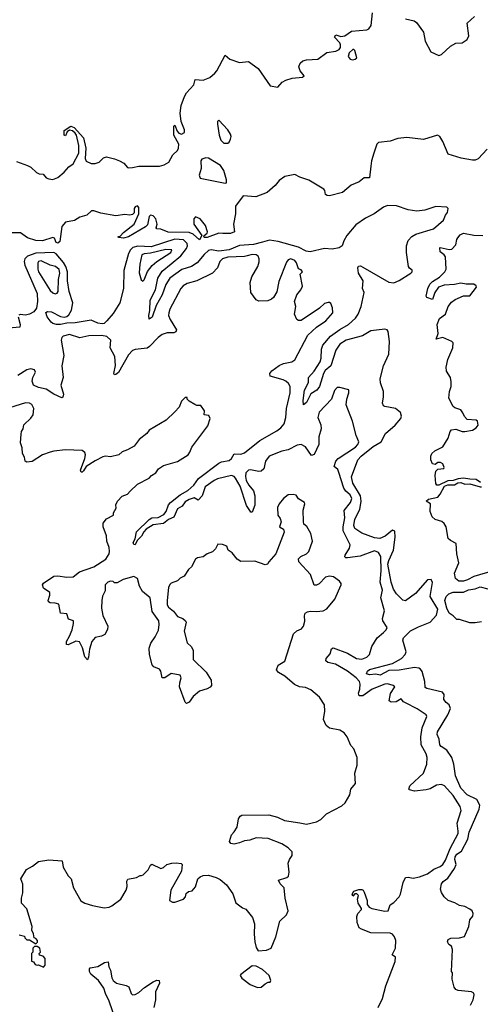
# Model space of a CAD drawing. Extents: x 2029826 to 2248070, y 228728 to 402406.
# Tile 85 of 256: x 2144659 to 2148236, y 289600 to 297241. Entities that reach past the tile are written whole.
import ezdxf

# ---------------------------------------------------------------- set-up
doc = ezdxf.new("R2010")
doc.units = 0

msp = doc.modelspace()

# ---------------------------------------------------------------- linework, layer by layer
at = {"layer": '0CON10XD'}
for points in [[(2144635, 296140.3), (2144720.7, 296110.7), (2144746, 296096), (2144788.9, 296055), (2144810, 296045), (2144842.3, 296042.3), (2144864.6, 296015), (2144885, 296006.3), (2144915, 296002), (2144955, 296017.6), (2145005, 296056.7), (2145040.8, 296099.2), (2145075, 296123.3), (2145117.1, 296205), (2145119.2, 296265), (2145100.9, 296345), (2145090.4, 296360.4), (2145068.3, 296378.3), (2145045, 296382.5), (2145028.3, 296371.7), (2145015, 296340), (2145004.2, 296344.2), (2145005, 296380), (2145055, 296414), (2145082, 296405), (2145155.2, 296325.2), (2145172.2, 296245), (2145167.9, 296165), (2145175, 296142.1), (2145215, 296124.3), (2145246, 296126), (2145276.4, 296135), (2145310.1, 296169.9), (2145332.7, 296177.3), (2145395, 296161.8), (2145435.2, 296144.8), (2145466.9, 296126.9), (2145495, 296092.9), (2145502.6, 296092.6), (2145535, 296093), (2145585, 296104.6), (2145745, 296104.6), (2145779.6, 296115), (2145815.9, 296135), (2145847.5, 296192.5), (2145885, 296225.6), (2145892.8, 296245), (2145893.6, 296275), (2145855.3, 296345), (2145856, 296414), (2145865, 296421.2), (2145880.8, 296375), (2145895, 296360), (2145915, 296352.4), (2145938.6, 296365), (2145938.5, 296385), (2145912.1, 296452.1), (2145904, 296515), (2145912.1, 296575), (2145937.7, 296645), (2145955, 296673.5), (2146010.9, 296735), (2146022.8, 296777.2), (2146085, 296772.1), (2146135, 296793.2), (2146174.3, 296825), (2146190.4, 296845), (2146254.2, 296965), (2146290.5, 296935), (2146365, 296908.8), (2146435.2, 296915.2), (2146511.7, 296861.7), (2146605, 296728.2), (2146662.5, 296717.5), (2146698, 296755), (2146725, 296770.6), (2146775, 296787.1), (2146855, 296794), (2146867.5, 296805), (2146836.7, 296845), (2146826.7, 296875), (2146836, 296904), (2146857.9, 296922.1), (2146885, 296929.4), (2146975, 296935.6), (2147045, 296985.5), (2147112.8, 296997.2), (2147139.3, 297010.7), (2147150, 297025), (2147151.4, 297045), (2147145, 297061.2), (2147103.8, 297105), (2147115, 297122.5), (2147151.7, 297111.7), (2147185, 297114.4), (2147235, 297151.1), (2147355, 297162.9), (2147369.3, 297170.7), (2147387.5, 297195), (2147398.8, 297295)], [(2147655, 297248.2), (2147721.3, 297231.3), (2147740.2, 297220.2), (2147794.4, 297145), (2147807.3, 297075), (2147851.9, 296991.9), (2147913.7, 296963.7), (2147935, 296970.5), (2148005.3, 297034.7), (2148045, 297058.8), (2148095, 297061.1), (2148134, 297086), (2148146, 297115), (2148133.3, 297215), (2148191.5, 297265)], [(2147245, 296930), (2147265, 296934.2), (2147277.5, 296945), (2147261.7, 297001.7), (2147255, 297010), (2147245, 297010), (2147216.4, 296983.6), (2147210, 296955), (2147225, 296934), (2147245, 296930)], [(2146275, 296282.5), (2146285, 296289.4), (2146296.8, 296315), (2146300.9, 296335), (2146295, 296352), (2146275.3, 296385), (2146205, 296460), (2146195, 296450), (2146195, 296430), (2146208.8, 296345), (2146221.8, 296305), (2146245, 296282.8), (2146275, 296282.5)], [(2148289.1, 296235), (2148219.9, 296160.1), (2148195, 296150.3), (2148175, 296150.7), (2148087.1, 296167.1), (2147986.2, 296196.2), (2147944.8, 296295), (2147921.9, 296335), (2147904.8, 296344.8), (2147795, 296311.9), (2147665, 296326), (2147595, 296319.5), (2147535, 296298), (2147445, 296287.4), (2147431.9, 296275), (2147408.2, 296205), (2147389.8, 296145), (2147385.3, 296104.7), (2147375, 296012.9), (2147335, 296013), (2147295, 295982.2), (2147234.2, 295955.8), (2147165, 295901.1), (2147065, 295873.2), (2147045.7, 295875.7), (2147034.8, 295884.8), (2147028.4, 295915), (2147019.7, 295925), (2146905, 295995.5), (2146835, 296017.9), (2146795, 296039.5), (2146717.5, 296025), (2146675, 295992.9), (2146642.7, 295955), (2146580.1, 295899.9), (2146492.5, 295867.5), (2146394.8, 295875.2), (2146335.3, 295794.7), (2146335.3, 295735.3), (2146319.3, 295655), (2146327.5, 295595), (2146295, 295581.2), (2146237.3, 295582.7), (2146205, 295584), (2146115, 295551.9), (2146095, 295551.2), (2146090, 295555), (2146092.5, 295565), (2146115.9, 295584.1), (2146118, 295595), (2146101.1, 295645), (2146060, 295695), (2146025, 295711.9), (2146010, 295695), (2146011.5, 295655), (2146073.3, 295565), (2146055, 295533.3), (2146006.1, 295576.1), (2145975, 295590.8), (2145812.3, 295592.3), (2145755.8, 295614.2), (2145725, 295617.5), (2145720, 295625), (2145727.1, 295655), (2145715.5, 295695), (2145695, 295719.5), (2145675.5, 295724.5), (2145665, 295712.5), (2145650.4, 295649.6), (2145635.9, 295634.1), (2145505, 295556.7), (2145465.9, 295545.9), (2145430, 295550), (2145420, 295555), (2145438.9, 295561.1), (2145465, 295589.2), (2145546.8, 295655), (2145585, 295733.8), (2145584.6, 295784.6), (2145574.5, 295795.5), (2145555, 295789.2), (2145548.6, 295775), (2145547.8, 295742.2), (2145535, 295730), (2145515, 295723.3), (2145475, 295730), (2145405, 295719.7), (2145289.4, 295739.4), (2145235, 295758.1), (2145217.1, 295757.1), (2145179.2, 295725), (2145125, 295709.8), (2145085, 295681.8), (2145015, 295668.6), (2144986, 295635), (2144971.1, 295518.9), (2144955, 295507.3), (2144941.8, 295511.8), (2144928.2, 295545), (2144915, 295551.1), (2144835, 295526.1), (2144785, 295527), (2144718.6, 295548.6), (2144665, 295588.2), (2144588.2, 295588.2)], [(2146255, 295971.2), (2146263.8, 295976.2), (2146265, 295997.5), (2146245, 296070), (2146218.7, 296108.7), (2146126.1, 296166.1), (2146105, 296168.5), (2146072.5, 296157.5), (2146064.8, 296144.8), (2146069, 296085), (2146051.9, 296035), (2146060.9, 296010.9), (2146255, 295971.2)], [(2148160.6, 289595), (2148179.4, 289635), (2148188.6, 289675), (2148185, 289686), (2148167.3, 289697.3), (2148065, 289707.5), (2148046.4, 289716.4), (2148033, 289733), (2148016.7, 289795), (2148020, 289845), (2148012.5, 289855), (2148020.6, 290025), (2148011.1, 290051.1), (2147991.4, 290065), (2147980, 290085), (2147987, 290103), (2148005.9, 290114.1), (2148075, 290115.4), (2148112.9, 290127.1), (2148147.5, 290205), (2148154, 290255), (2148176.9, 290283.1), (2148181.8, 290305), (2148172.5, 290325), (2148155, 290339.6), (2148115, 290358.5), (2148075, 290366.4), (2148038.3, 290388.3), (2147986.6, 290406.6), (2147955, 290435.6), (2147935, 290466.8), (2147925.7, 290495), (2147934.9, 290535.1), (2147947.8, 290552.2), (2147985, 290580), (2148036.7, 290655), (2148048.6, 290685), (2148038.6, 290725), (2148040.6, 290745), (2148054.7, 290765.3), (2148091.1, 290788.9), (2148139.4, 290880.6), (2148150.6, 290935), (2148227.6, 291115), (2148233.5, 291145), (2148210.1, 291190.1), (2148135, 291226), (2148085, 291276.9), (2148043.4, 291373.4), (2148031.5, 291465), (2148014.4, 291515), (2147975, 291573.3), (2147930.9, 291600.9), (2147921.4, 291615), (2147917.6, 291657.6), (2147902.2, 291695), (2147903.6, 291715), (2147985, 291845.8), (2148003.3, 291895), (2147993.8, 291923.8), (2147971.8, 291941.8), (2147952.9, 291965), (2147954.4, 292005), (2147943.5, 292023.5), (2147821.4, 292051.4), (2147809.1, 292059.1), (2147805.6, 292105), (2147783.8, 292183.8), (2147772.2, 292202.2), (2147759.7, 292209.7), (2147725, 292213.8), (2147605, 292192.9), (2147525, 292192), (2147457.5, 292155), (2147425, 292162.1), (2147375, 292156), (2147351.2, 292165), (2147360.5, 292185), (2147375, 292197.4), (2147553.9, 292246.1), (2147624.2, 292285), (2147652.3, 292315), (2147660, 292335), (2147634.4, 292425), (2147638.9, 292445), (2147695, 292497.5), (2147755, 292528.8), (2147845.6, 292565), (2147895, 292621.2), (2147905.7, 292665.7), (2147846.9, 292765), (2147865.5, 292874.5), (2147855, 292897.1), (2147825, 292894.3), (2147732.6, 292787.4), (2147655, 292731.9), (2147635, 292736.9), (2147585.3, 292785), (2147562.5, 292822.5), (2147544.4, 292875), (2147516.8, 293015), (2147524.5, 293045), (2147562.5, 293125), (2147574.7, 293225), (2147573, 293273), (2147555, 293280), (2147497, 293233), (2147455, 293214.8), (2147415, 293219.4), (2147315, 293255.8), (2147262.8, 293292.8), (2147252.9, 293315), (2147262.9, 293365), (2147299.6, 293440.4), (2147310, 293505), (2147305.9, 293545), (2147245.3, 293645), (2147236.6, 293693.4), (2147286.1, 293825), (2147312, 293855), (2147405, 293927.9), (2147465.3, 293964.7), (2147500.9, 294029.1), (2147575.6, 294095), (2147618, 294145), (2147623.3, 294165), (2147615, 294192.5), (2147576.7, 294225), (2147495, 294239.2), (2147484, 294245), (2147477.1, 294265), (2147485.5, 294315), (2147483.8, 294355), (2147462, 294422), (2147459.5, 294455), (2147484.7, 294555), (2147524.8, 294645), (2147530.9, 294745), (2147520.9, 294820.9), (2147512.2, 294835), (2147495, 294840.3), (2147385, 294826.7), (2147321.8, 294788.2), (2147195, 294752.8), (2147145, 294723), (2147112.9, 294677.1), (2147074.1, 294555), (2147031.9, 294518.1), (2147017.2, 294495), (2146988.2, 294395), (2146966.5, 294365), (2146921.1, 294338.9), (2146885, 294271.2), (2146863.3, 294253.3), (2146861.4, 294285), (2146871.4, 294365), (2146902.5, 294425), (2146901.9, 294465), (2146946.1, 294513.9), (2146992.8, 294585), (2147001.4, 294615), (2147002.9, 294685), (2147012.8, 294715), (2147071.8, 294785), (2147145, 294836.7), (2147212.1, 294875), (2147266.8, 294925), (2147286.9, 294955), (2147310.5, 295015), (2147333.3, 295125), (2147322, 295155), (2147326.2, 295215), (2147289.2, 295275), (2147283.8, 295315), (2147290.7, 295329.3), (2147305, 295330), (2147325, 295320), (2147524.7, 295204.7), (2147565, 295199.7), (2147605, 295217.6), (2147697, 295273), (2147706.7, 295285), (2147706.1, 295296.1), (2147685, 295312.5), (2147678.8, 295325), (2147664, 295434), (2147662.4, 295485), (2147675, 295528.5), (2147705, 295557.9), (2147735, 295576.7), (2147871.7, 295618.3), (2147950, 295685), (2147966.7, 295725), (2147980, 295745), (2147987.5, 295775), (2147975.8, 295785.8), (2147891.7, 295791.7), (2147805, 295762.5), (2147744.4, 295755.6), (2147675, 295765.2), (2147585, 295797.2), (2147515, 295798.1), (2147483.6, 295786.4), (2147411.1, 295735), (2147345, 295700.8), (2147270.5, 295649.5), (2147198.2, 295565), (2147175.6, 295525), (2147163.8, 295485), (2147140.5, 295469.5), (2147085, 295461.1), (2147025, 295465.3), (2146915, 295438.6), (2146884.4, 295444.4), (2146825.2, 295475.2), (2146665, 295519.6), (2146598.9, 295531.1), (2146544.4, 295515.6), (2146475, 295496.1), (2146365, 295488.2), (2146285, 295456), (2146205, 295445.4), (2146145, 295454.7), (2146125, 295448.9), (2146091, 295419), (2146036, 295354), (2145993.9, 295326.1), (2145918, 295302), (2145825.3, 295235), (2145793.8, 295186.2), (2145765, 295105.7), (2145717.8, 295022.2), (2145687.7, 294932.3), (2145665, 294917.5), (2145661.1, 294945), (2145670.4, 294985), (2145672.4, 295065), (2145712.7, 295145), (2145732, 295235), (2145765, 295290), (2145835, 295347.5), (2145910.8, 295409.2), (2145954.8, 295465), (2145962.3, 295485), (2145959.1, 295505), (2145932.3, 295532.3), (2145863.1, 295536.9), (2145681.1, 295478.9), (2145576.8, 295483.2), (2145537.5, 295472.5), (2145518.3, 295455), (2145503.4, 295426.6), (2145467.9, 295295), (2145464.1, 295155), (2145436.7, 295045), (2145385, 294961.4), (2145335, 294903.3), (2145315, 294884.2), (2145299.1, 294880.9), (2145266.7, 294885), (2145215, 294908.2), (2145090.6, 294889.4), (2145023.9, 294886.1), (2144975, 294875.3), (2144945, 294876), (2144915, 294883.3), (2144902.6, 294892.6), (2144872.5, 294935), (2144861.2, 294968.8), (2144875, 294976.9), (2144905, 294973.6), (2144975, 294938.2), (2145005, 294932.7), (2145025, 294936.5), (2145040.3, 294949.7), (2145061.9, 294988.1), (2145072.4, 295045), (2145042.8, 295132.8), (2145030.7, 295215), (2145031, 295285), (2145017.9, 295325), (2144998, 295358), (2144943.4, 295423.4), (2144925, 295433.1), (2144785, 295428.8), (2144720.8, 295405), (2144697.6, 295385), (2144693.6, 295365), (2144698.1, 295335), (2144794.1, 295115), (2144797.3, 295055), (2144788.3, 295001.7), (2144768.1, 294975), (2144735, 294956.2), (2144705, 294948.5), (2144662, 294952), (2144651.7, 294948.3)], [(2148238.5, 293648.5), (2148205, 293673.3), (2148154.3, 293674.3), (2148105, 293684), (2148065, 293679.2), (2148025, 293664), (2147985, 293662.9), (2147915, 293627.8), (2147898.8, 293628.8), (2147890.6, 293640.6), (2147886.4, 293705), (2147891.5, 293738.5), (2147906.8, 293753.2), (2147953, 293757), (2147955.7, 293765), (2147945, 293793.8), (2147927.5, 293805), (2147905.9, 293804.1), (2147885, 293790), (2147865, 293793.3), (2147851.5, 293825), (2147851.8, 293855), (2147859.1, 293875), (2147884.2, 293895), (2147945, 293926.5), (2147985.2, 293994.8), (2148001, 294045), (2148012.1, 294057.9), (2148045, 294063.7), (2148095, 294044.3), (2148115.6, 294044.4), (2148175, 294056.2), (2148203.3, 294075), (2148220, 294095), (2148215, 294126), (2148203.3, 294133.3), (2148135, 294138.4), (2148112.3, 294162.3), (2148101.1, 294191.1), (2148085, 294212.7), (2148038, 294228), (2148025, 294238.1), (2147992.3, 294305), (2147996.8, 294355), (2148009.9, 294395), (2148010.7, 294430.7), (2148003.5, 294465), (2147972.5, 294512.5), (2147970.8, 294545), (2147984.5, 294605), (2148022.6, 294695), (2148024.2, 294734.2), (2148014.4, 294745), (2147945, 294773.9), (2147892, 294762), (2147907.8, 294805), (2147901.1, 294875), (2147918.5, 294921.5), (2147965, 294957.1), (2147985.6, 295015), (2148011.1, 295048.9), (2148040.5, 295069.5), (2148105, 295098.4), (2148155, 295097.7), (2148207.5, 295165), (2148204.4, 295175), (2148185, 295188.2), (2148125, 295189.3), (2148085, 295197.3), (2148035, 295185.4), (2147955, 295180.4), (2147911.1, 295165), (2147881.8, 295125), (2147865, 295070), (2147820, 295085), (2147816.7, 295095), (2147828.8, 295155), (2147845, 295188.2), (2147865, 295208.4), (2147918, 295242), (2147960, 295285), (2147970, 295305), (2147965, 295400), (2147955, 295417.1), (2147925, 295438.8), (2147920.5, 295469.5), (2147925, 295473.3), (2147995, 295457.5), (2148015, 295460), (2148046.7, 295495), (2148052.7, 295535), (2148060.8, 295549.2), (2148079.6, 295570.4), (2148105, 295584.5), (2148185, 295569.5), (2148255, 295566)], [(2145615, 295212.5), (2145625, 295223.3), (2145652.2, 295287.8), (2145686.8, 295333.2), (2145724.8, 295365.2), (2145832.2, 295435), (2145841.2, 295455), (2145795, 295457.9), (2145675, 295429.5), (2145625.3, 295424.7), (2145608.2, 295415), (2145591.2, 295345), (2145586.6, 295276.6), (2145603.4, 295223.4), (2145615, 295212.5)], [(2147485, 292486), (2147506, 292505), (2147512, 292525), (2147480, 292575), (2147475.7, 292595), (2147492.1, 292655), (2147463.4, 292755), (2147477.3, 292815), (2147458.2, 292875), (2147465.2, 292965), (2147464.7, 293074.7), (2147445, 293106.9), (2147415, 293118.5), (2147302.3, 293077.7), (2147204.5, 293064.5), (2147192.5, 293065), (2147185, 293072.5), (2147185.7, 293085), (2147219.7, 293140.3), (2147224.7, 293165), (2147172.1, 293275), (2147172, 293305), (2147185.2, 293375.2), (2147178, 293432), (2147228.9, 293495), (2147237.5, 293525), (2147225.3, 293555), (2147192.1, 293582.1), (2147176.8, 293605), (2147138.4, 293728.4), (2147129.4, 293749.4), (2147101.4, 293775), (2147113.3, 293815), (2147131.9, 293835), (2147267.8, 293925), (2147285.5, 293945), (2147292.2, 293965), (2147270.8, 294015), (2147242.9, 294125), (2147193.4, 294253.4), (2147198.6, 294295), (2147216.2, 294346.2), (2147215, 294367.5), (2147145, 294388), (2147125, 294386.7), (2147105, 294363.3), (2147080, 294295), (2146984.3, 294195), (2146974.5, 294155), (2146996.4, 294096.4), (2146999.2, 294065), (2146980.9, 294005), (2146981.2, 293945), (2146945, 293868), (2146925, 293860), (2146877.6, 293927.6), (2146845, 293944.2), (2146815, 293938.9), (2146745, 293902.3), (2146695, 293892.8), (2146595.8, 293854.2), (2146567.1, 293815), (2146555.5, 293755), (2146535, 293738.5), (2146515, 293735.3), (2146451.9, 293748.1), (2146435, 293744.6), (2146415, 293725.8), (2146411.4, 293695), (2146418.8, 293665), (2146438.5, 293628.5), (2146474.6, 293585), (2146485.3, 293545.3), (2146485, 293472.5), (2146465, 293418.8), (2146455, 293420), (2146445, 293432), (2146421.5, 293471.5), (2146372.1, 293622.1), (2146334.4, 293684.4), (2146325, 293695.3), (2146305, 293702.9), (2146195, 293677.6), (2146168.2, 293665), (2146099.7, 293615), (2146075, 293546.9), (2146045, 293512.9), (2146015, 293530), (2145975, 293518.4), (2145945, 293499.7), (2145920, 293465), (2145885, 293445.3), (2145855, 293379.6), (2145815, 293362.2), (2145775, 293331), (2145695, 293321.1), (2145641.7, 293288.3), (2145622.2, 293267.8), (2145605, 293232), (2145570, 293200), (2145555, 293166.7), (2145545, 293167.5), (2145540.8, 293185), (2145556.7, 293213.3), (2145565, 293267.5), (2145665, 293362.7), (2145685, 293374.6), (2145735, 293377.2), (2145777.7, 293402.3), (2145796.2, 293423.8), (2145815.3, 293475), (2145830.8, 293495), (2145905, 293553.8), (2145965, 293586.4), (2146012.4, 293627.6), (2146048.3, 293681.7), (2146205, 293798.8), (2146225, 293809.2), (2146285, 293819.1), (2146303.3, 293835), (2146325, 293871.9), (2146375, 293868.8), (2146405, 293880.6), (2146523.6, 293976.4), (2146655, 294049.6), (2146687.5, 294075), (2146712.5, 294105), (2146725.2, 294154.8), (2146730.5, 294225), (2146758.6, 294345), (2146758.5, 294395), (2146747.1, 294417.1), (2146725, 294435.4), (2146705, 294446.6), (2146604.6, 294474.6), (2146600.8, 294495), (2146617.1, 294515), (2146675, 294558.2), (2146707.9, 294572.1), (2146772.5, 294585), (2146795, 294601.2), (2146897, 294793), (2146965, 294854.2), (2147036, 294905), (2147091.2, 294965), (2147088, 295005), (2147075, 295037.5), (2147065.9, 295045.9), (2147055, 295045.5), (2147025, 295037.5), (2146987.2, 295002.8), (2146845, 294907.5), (2146825, 294906.5), (2146812.3, 294915), (2146793.4, 294955), (2146803.1, 295015), (2146793.3, 295055), (2146811.6, 295105), (2146842, 295145), (2146855, 295173.8), (2146838.1, 295265), (2146854.5, 295285), (2146845, 295299.6), (2146825, 295308), (2146807.8, 295355), (2146795, 295372.5), (2146765, 295385.7), (2146742.7, 295377.3), (2146730.6, 295359.4), (2146671.2, 295208.8), (2146655, 295130), (2146630, 295085), (2146615, 295071.2), (2146585, 295060), (2146515, 295057.5), (2146495, 295067.5), (2146453.3, 295125), (2146448.3, 295201.7), (2146461.9, 295245), (2146507.3, 295325), (2146518.9, 295361.1), (2146519.1, 295385), (2146510.6, 295405), (2146495, 295416.2), (2146465, 295417.6), (2146425, 295408.1), (2146405, 295402.5), (2146275, 295398.3), (2146233.1, 295385), (2146213.3, 295365), (2146194.6, 295315.4), (2146155.8, 295275), (2146035.4, 295214.6), (2145958.8, 295195), (2145927.5, 295175), (2145911.1, 295155), (2145825.4, 294995), (2145816.1, 294965), (2145815.4, 294945), (2145826.2, 294915), (2145877.1, 294835), (2145871.1, 294818.9), (2145855, 294812.2), (2145805, 294811.1), (2145765, 294797.7), (2145733.5, 294775), (2145668.1, 294705), (2145647.6, 294692.4), (2145555, 294682.1), (2145535, 294672.7), (2145505, 294640.6), (2145425, 294504.4), (2145405, 294487.1), (2145395, 294486.2), (2145390.6, 294495), (2145401.8, 294558.2), (2145397.8, 294627.8), (2145361.2, 294695), (2145366.8, 294755), (2145335, 294782.4), (2145295, 294790), (2145195, 294788.4), (2145125, 294771.9), (2145045, 294798.2), (2144995.8, 294785), (2144985.7, 294775), (2144982.2, 294755), (2145002.5, 294635), (2144985.6, 294555), (2144996.7, 294465), (2144977.5, 294405), (2144998.6, 294335), (2144995, 294312.5), (2144985, 294306.2), (2144925, 294335.5), (2144865, 294374.6), (2144805, 294385.5), (2144765.7, 294405), (2144756.5, 294435), (2144762.2, 294465), (2144781.1, 294505), (2144773.8, 294525), (2144745, 294530.6), (2144715.6, 294524.4), (2144645, 294480)], [(2144935, 295114.5), (2144951.1, 295118.9), (2144958.3, 295131.7), (2144961.5, 295225), (2144971, 295275), (2144965, 295302.5), (2144936.5, 295325), (2144895.2, 295335.2), (2144825, 295368.6), (2144805, 295365.7), (2144799.2, 295355), (2144799.4, 295305), (2144805.3, 295285), (2144895, 295140.5), (2144915, 295120.9), (2144935, 295114.5)], [(2144647.5, 294935), (2144663.1, 294875), (2144658.8, 294855), (2144575, 294848.4)], [(2144655, 290140), (2144695, 290130), (2144700, 290115), (2144715, 290100), (2144735, 290100), (2144785, 290070), (2144797, 290083), (2144797.5, 290095), (2144785, 290110), (2144770, 290115), (2144767, 290147), (2144753.3, 290175), (2144756.7, 290205), (2144715, 290342.5), (2144673.3, 290385), (2144673.8, 290425), (2144683.6, 290466.4), (2144683.6, 290533.6), (2144668.8, 290575), (2144712.3, 290647.7), (2144758.8, 290671.2), (2144805, 290707.5), (2144885, 290722), (2144987.5, 290715), (2144997.5, 290665), (2145035, 290596.7), (2145057.5, 290575), (2145078, 290505), (2145134.3, 290404.3), (2145165, 290386), (2145223.6, 290366.4), (2145315, 290348.8), (2145353.3, 290353.3), (2145375, 290363.8), (2145444.2, 290415), (2145486.9, 290485), (2145494.3, 290515), (2145490.6, 290555), (2145499.7, 290570.3), (2145565, 290584.2), (2145595, 290601.2), (2145605, 290600), (2145617.5, 290605), (2145656.7, 290645), (2145675, 290680), (2145685, 290687.5), (2145755, 290653.8), (2145775, 290661.2), (2145802.5, 290685), (2145840, 290695), (2145875, 290699.2), (2145913, 290693), (2145920, 290685), (2145915.9, 290634.1), (2145833.3, 290485), (2145822.5, 290405), (2145845, 290392.5), (2145865, 290392.5), (2145930, 290415), (2145946.7, 290435), (2145950.7, 290459.3), (2145970, 290475), (2145998, 290482), (2146025, 290512.5), (2146043.3, 290575), (2146059.3, 290590.7), (2146085, 290601.2), (2146125, 290602.5), (2146185, 290583.8), (2146215, 290568.8), (2146265, 290526.7), (2146315, 290457.5), (2146338.3, 290388.3), (2146389.3, 290349.3), (2146415, 290337.5), (2146466.2, 290275), (2146482, 290225), (2146479.2, 290145), (2146484.1, 290084.1), (2146495, 290040), (2146510, 290015), (2146575, 290020), (2146612.5, 290035), (2146648.6, 290125), (2146678.8, 290245), (2146730, 290295), (2146743.9, 290326.1), (2146721.8, 290425), (2146712.7, 290505), (2146682.5, 290535), (2146670, 290565), (2146733.8, 290585), (2146745.7, 290595), (2146750.8, 290625), (2146744.2, 290695), (2146754, 290725), (2146773.8, 290755), (2146773.9, 290783.9), (2146745, 290813.8), (2146695, 290846), (2146587.7, 290887.7), (2146495, 290892.5), (2146446.4, 290873.6), (2146405, 290870), (2146365, 290852.5), (2146325, 290843.8), (2146299.3, 290849.3), (2146287.5, 290865), (2146303.3, 290915), (2146325, 290937.5), (2146346.7, 290975), (2146359.3, 291040.7), (2146370.5, 291059.5), (2146385, 291068.8), (2146595, 291070), (2146662.3, 291052.3), (2146715, 291026.2), (2146835, 291007.5), (2146885, 290997.5), (2146964.3, 291015.7), (2146996.8, 291033.2), (2147042.8, 291077.2), (2147159.7, 291140.3), (2147186.8, 291163.2), (2147223.8, 291225), (2147229.3, 291270.7), (2147266.2, 291315), (2147261.9, 291395), (2147278.6, 291455), (2147280, 291515), (2147255, 291582.5), (2147229.5, 291609.5), (2147202, 291675), (2147178.3, 291708.3), (2147145, 291728.8), (2147065, 291744.2), (2147038.8, 291765), (2147019.5, 291809.5), (2147027.5, 291875), (2147025.7, 291925), (2146988, 291985), (2146919.5, 292039.5), (2146878.3, 292058.3), (2146832.7, 292062.7), (2146792.7, 292082.7), (2146717.2, 292147.2), (2146668.8, 292175), (2146654, 292195), (2146667.3, 292232.7), (2146718.1, 292261.9), (2146785.6, 292474.4), (2146811.7, 292498.3), (2146846.9, 292513.1), (2146863.8, 292535), (2146873.6, 292573.6), (2146871.2, 292615), (2146876.7, 292635), (2146892.9, 292647.1), (2146915, 292652), (2146965, 292647.5), (2147015, 292652.5), (2147045, 292668.8), (2147106.2, 292745), (2147156.7, 292855), (2147156.7, 292865), (2147142.5, 292885), (2147095, 292917.5), (2147065, 292924), (2147033.3, 292915), (2146985, 292862), (2146965, 292852), (2146945, 292854), (2146918, 292935), (2146828, 293035), (2146825, 293056.7), (2146843.3, 293075), (2146886.7, 293095), (2146903.8, 293115), (2146933.3, 293195), (2146920, 293255), (2146888.3, 293308.3), (2146866.4, 293326.4), (2146863.6, 293346.4), (2146861.2, 293435), (2146874, 293485), (2146870, 293495), (2146825, 293522.5), (2146805, 293550), (2146783.9, 293556.1), (2146745, 293553.3), (2146706.7, 293525), (2146673.3, 293485), (2146660, 293455), (2146663.3, 293395), (2146680.7, 293370.7), (2146688.8, 293345), (2146677.5, 293305), (2146706.4, 293286.4), (2146713.3, 293265), (2146648.8, 293095), (2146593.3, 293035), (2146583.3, 293016.7), (2146565, 293011.2), (2146485, 293040), (2146375, 293036.7), (2146347.5, 293055), (2146310, 293105), (2146277.5, 293125), (2146266.7, 293155), (2146235, 293168.8), (2146198.3, 293171.7), (2146180, 293135), (2146155, 293111.2), (2146115, 293096), (2146085, 293072.5), (2146040, 293065), (2146023.3, 293055), (2145993.6, 292996.4), (2145970, 292975), (2145935, 292922.5), (2145903.9, 292906.1), (2145885, 292887.5), (2145835, 292867.5), (2145825, 292857.5), (2145814.5, 292835.5), (2145804.7, 292734.7), (2145805, 292700), (2145815, 292681.1), (2145852.3, 292652.3), (2145885, 292610), (2145925, 292593.8), (2145947.5, 292575), (2145952.5, 292565), (2145936, 292495), (2145960, 292405), (2145992.5, 292375), (2146006.2, 292345), (2146006.2, 292275), (2146106.6, 292176.6), (2146145.8, 292115), (2146148, 292075), (2146139.1, 292060.9), (2146115, 292047.5), (2146055, 292030), (2146005, 291988.6), (2145975, 291946), (2145953.3, 291935), (2145944.5, 291944.5), (2145900, 292065), (2145901.4, 292095), (2145914, 292135), (2145906.2, 292155), (2145835, 292166.9), (2145785, 292134.2), (2145765, 292133.8), (2145754.3, 292185), (2145745, 292201.2), (2145700.3, 292220.3), (2145687.5, 292235), (2145668, 292315), (2145663.8, 292365), (2145676.4, 292403.6), (2145711.7, 292451.7), (2145737.4, 292502.6), (2145742.4, 292547.6), (2145738.9, 292575), (2145688.1, 292648.1), (2145673.4, 292753.4), (2145612, 292805), (2145588.8, 292845), (2145573.3, 292905), (2145545, 292920), (2145463.6, 292896.4), (2145415, 292870), (2145395, 292870), (2145385, 292882.5), (2145365, 292883.3), (2145343.8, 292875), (2145322.5, 292855), (2145321.7, 292808.3), (2145303, 292767), (2145296.7, 292735), (2145294, 292675), (2145305, 292617.5), (2145342.5, 292535), (2145340.3, 292509.7), (2145320.3, 292469.7), (2145295, 292457.1), (2145245, 292447.5), (2145218.6, 292415), (2145200, 292355), (2145194.2, 292295), (2145185.6, 292274.4), (2145165, 292296.7), (2145147.6, 292367.6), (2145123.8, 292413.8), (2145095, 292418.5), (2145035, 292389.2), (2145021.9, 292391.9), (2145022.9, 292415), (2145045, 292456), (2145065.5, 292505), (2145077.1, 292555), (2145076, 292575), (2145038.6, 292588.6), (2145025, 292630), (2144975, 292636.7), (2144962, 292705), (2144935, 292714.4), (2144895.8, 292715.8), (2144883.6, 292723.6), (2144879.2, 292735), (2144892.9, 292775), (2144892.9, 292795), (2144845, 292830), (2144836.7, 292855), (2144845, 292868.1), (2144925, 292923.6), (2144955.5, 292925.5), (2145025, 292915.6), (2145075, 292918), (2145123, 292957), (2145235, 292994.3), (2145328, 293055), (2145353.8, 293095), (2145356.1, 293113.9), (2145353.8, 293145), (2145336.7, 293195), (2145334, 293235), (2145307.1, 293305), (2145307.5, 293335), (2145333.2, 293366.8), (2145387.5, 293395), (2145387.5, 293415), (2145409.3, 293450.7), (2145406.7, 293475), (2145417.5, 293505), (2145455, 293543.3), (2145495, 293560), (2145518, 293582), (2145573.9, 293636.1), (2145665, 293682.5), (2145682.5, 293705), (2145715, 293723.3), (2145737.5, 293755), (2145775, 293782.5), (2145885, 293813.8), (2145966.2, 293865), (2145981.2, 293885), (2145996.4, 293923.6), (2146120.7, 294089.3), (2146137.5, 294145), (2146128.3, 294168.3), (2146092.5, 294175), (2146093.3, 294205), (2146066.4, 294246.4), (2146035, 294247.5), (2146020, 294255), (2145975, 294280), (2145960, 294295), (2145958.3, 294308.3), (2145945, 294310), (2145915, 294280), (2145896.1, 294233.9), (2145865, 294197.5), (2145796.1, 294133.9), (2145665, 294056.7), (2145645, 294030), (2145586.1, 293983.9), (2145547.3, 293932.7), (2145495, 293902.5), (2145455, 293888), (2145430, 293865), (2145365, 293850), (2145325, 293853.3), (2145305, 293848.8), (2145245, 293818.6), (2145176.1, 293773.9), (2145155, 293740), (2145145, 293730), (2145135, 293730), (2145130, 293745), (2145165.8, 293835), (2145168.8, 293865), (2145163.6, 293883.6), (2145145, 293897.5), (2145015.9, 293904.1), (2144925, 293893.3), (2144895, 293883.8), (2144835, 293863.3), (2144755, 293813.3), (2144715, 293807.5), (2144702.5, 293815), (2144697.5, 293845), (2144680, 293875), (2144678.3, 293918.3), (2144666.4, 293956.4), (2144670, 294025), (2144673.3, 294045), (2144686.7, 294065), (2144691.7, 294098.3), (2144745, 294147.5), (2144762.5, 294175), (2144767.5, 294225), (2144752.5, 294255), (2144735, 294266.2), (2144705, 294268), (2144578.8, 294228.8)], [(2148335, 292964.4), (2148185, 292921.2), (2148135.8, 292894.2), (2148105.2, 292884.8), (2148070, 292885), (2148043.6, 292905), (2148035.9, 292945), (2148069.4, 293025), (2148054.8, 293095), (2148048.5, 293175), (2148005, 293198.3), (2147987.5, 293215), (2147971.2, 293305), (2147955, 293332.7), (2147936.7, 293346.7), (2147885, 293362.5), (2147862.3, 293382.3), (2147846.2, 293425), (2147849.5, 293485), (2147816, 293505), (2147835, 293519.6), (2147905, 293535.5), (2147925, 293559.4), (2147959.2, 293620.8), (2147985, 293632.1), (2148035, 293632.7), (2148062.8, 293647.2), (2148085, 293649.6), (2148115, 293636.9), (2148155, 293640.5), (2148235, 293615.6), (2148245, 293616.2)], [(2148245, 292568.2), (2148195, 292559.5), (2148155, 292561.6), (2148075, 292585.8), (2148055, 292586), (2148025.9, 292615.9), (2147995, 292636.1), (2147975, 292673.3), (2147960.2, 292735), (2147971.9, 292765), (2147990.7, 292785), (2148025, 292797.4), (2148105, 292799.2), (2148145, 292815.8), (2148195, 292823.6), (2148235, 292839.2), (2148295, 292824.2)], [(2147443.6, 289576.4), (2147475.8, 289645), (2147503.1, 289745), (2147575, 289932.5), (2147576.7, 289965), (2147550.8, 289985), (2147569.9, 290020.1), (2147578.2, 290035), (2147578.8, 290095), (2147570.4, 290125), (2147555, 290145.4), (2147535, 290153.3), (2147385.6, 290155.6), (2147312.7, 290182.7), (2147296.2, 290195), (2147278.8, 290235), (2147278.3, 290281.7), (2147283.9, 290306.1), (2147312.5, 290335), (2147313.3, 290345), (2147287.5, 290385), (2147283.3, 290415), (2147290, 290445), (2147277, 290457), (2147262.5, 290457.5), (2147245, 290440), (2147240, 290455), (2147255, 290477.5), (2147291.7, 290491.7), (2147315, 290492.5), (2147327.5, 290485), (2147335, 290470), (2147356.2, 290405), (2147356.2, 290375), (2147373.8, 290355), (2147394.7, 290344.7), (2147495, 290322.9), (2147520, 290325), (2147535, 290371.2), (2147565, 290390), (2147606.9, 290435), (2147616.5, 290455), (2147635.8, 290545), (2147655, 290583.3), (2147675, 290586.2), (2147715, 290580), (2147765, 290590), (2147825, 290614), (2147875, 290649.2), (2147925, 290669.2), (2147943.8, 290685), (2147965, 290720), (2148000.9, 290809.1), (2148063.2, 290925), (2148065.3, 290945), (2148055.3, 291005), (2148088.2, 291105), (2148078.5, 291135), (2148025, 291220.8), (2147958.8, 291295), (2147935, 291307.1), (2147895, 291300), (2147846.6, 291273.4), (2147815, 291263.8), (2147725.6, 291255.6), (2147685, 291263.8), (2147680, 291270), (2147688.8, 291295), (2147795.8, 291394.2), (2147821.8, 291465), (2147824, 291515), (2147815.3, 291545), (2147776.8, 291615), (2147775.2, 291675), (2147784.3, 291745.7), (2147820.8, 291835), (2147815, 291845.7), (2147745, 291893.1), (2147655, 291939.2), (2147638.6, 291948.6), (2147620.7, 291970.7), (2147583.6, 291946.4), (2147544.1, 291944.1), (2147527.5, 291955), (2147538.3, 292011.7), (2147572.5, 292065), (2147560, 292075), (2147515, 292088), (2147495, 292085.8), (2147395, 292046.5), (2147325, 291995.3), (2147294, 291994), (2147289.1, 292015), (2147300.5, 292045), (2147303.3, 292085), (2147296.8, 292105), (2147272.7, 292135), (2147205, 292185.7), (2147110.8, 292240.8), (2147052.7, 292252.7), (2147036, 292265), (2147040, 292285), (2147070.1, 292319.9), (2147080, 292360), (2147092.9, 292367.1), (2147205, 292324.1), (2147275, 292283.4), (2147315, 292277.9), (2147355, 292292.9), (2147375, 292313.8), (2147393, 292377), (2147434.3, 292445), (2147485, 292486)], [(2144845, 289887.5), (2144857.5, 289905), (2144857.5, 289955), (2144840, 289975), (2144813, 289983), (2144810, 289995), (2144820, 290005), (2144816.4, 290036.4), (2144795, 290050), (2144775, 290050), (2144760, 290035), (2144760, 290005), (2144750, 289995), (2144750, 289935), (2144765, 289930), (2144778.3, 289908.3), (2144795, 289903.3), (2144805, 289907.5), (2144845, 289887.5)], [(2145402.9, 289482.9), (2145355, 289624), (2145325, 289684.2), (2145313.3, 289725), (2145270, 289785), (2145211.4, 289835), (2145202, 289855), (2145200, 289875), (2145206.4, 289883.6), (2145265.6, 289894.4), (2145316.7, 289925), (2145345, 289930), (2145351.8, 289891.8), (2145364.3, 289865), (2145373.3, 289805), (2145384, 289785), (2145410, 289765), (2145486.3, 289746.3), (2145505.6, 289735.6), (2145523.8, 289685), (2145535, 289673.3), (2145555, 289676.7), (2145585, 289692.5), (2145628.2, 289731.8), (2145695, 289775.6), (2145725, 289788), (2145742.5, 289785), (2145743.8, 289765), (2145712.6, 289697.4), (2145713.1, 289635), (2145699.4, 289575)], [(2146505, 289730), (2146535, 289732.5), (2146565, 289760), (2146588.3, 289771.7), (2146605, 289772.5), (2146610, 289785), (2146596.7, 289825), (2146545, 289871.2), (2146495, 289896.2), (2146465, 289898.8), (2146375, 289832.5), (2146371.2, 289825), (2146385, 289802.5), (2146447.5, 289755), (2146505, 289730)]]:
    msp.add_lwpolyline(points, dxfattribs=at)

doc.saveas('drawing.dxf')
